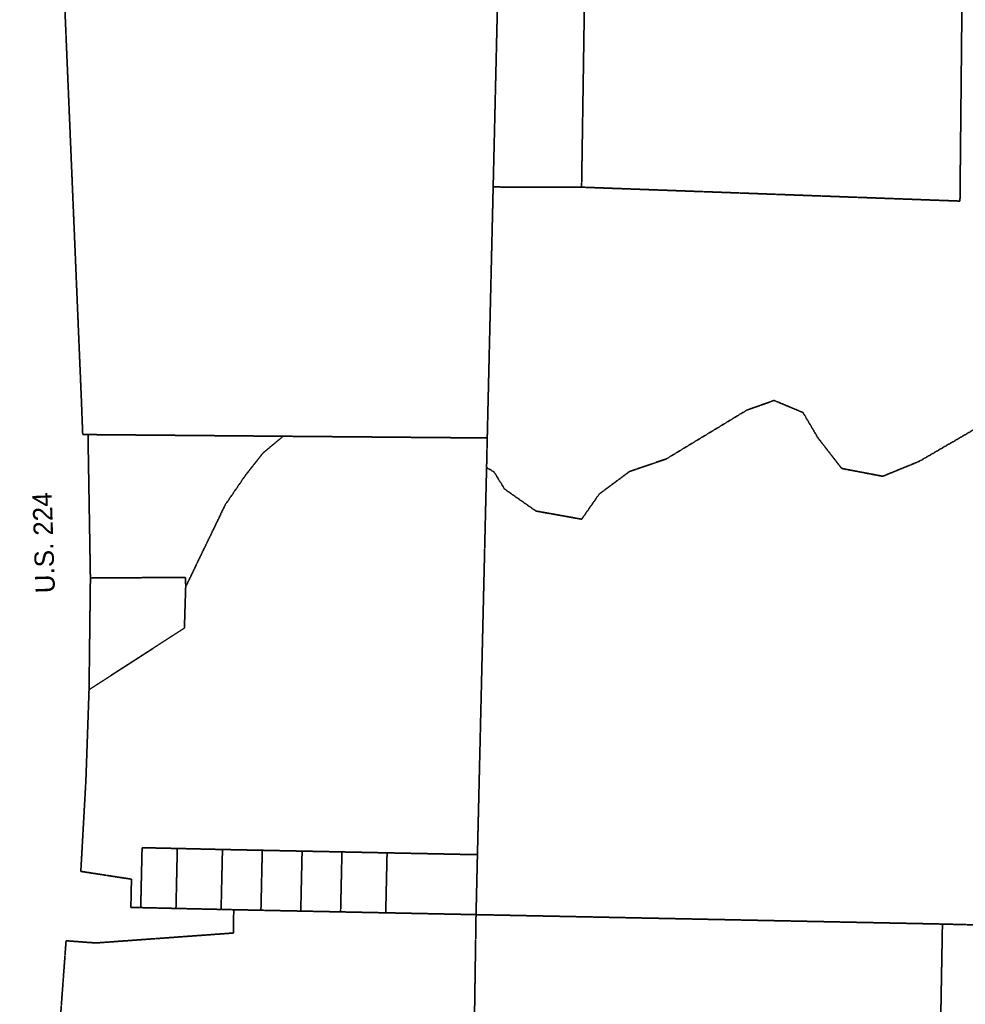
# Model space of a CAD drawing. Header units: feet. Extents: x 0 to 1411532, y 4 to 648360.
# Tile 7 of 69: x 1380965 to 1383647, y 443822 to 446613. Entities that reach past the tile are written whole.
import ezdxf
from ezdxf.enums import TextEntityAlignment as Align

# ---------------------------------------------------------------- set-up
doc = ezdxf.new("R2010")
doc.units = ezdxf.units.FT
doc.header["$MEASUREMENT"] = 0
doc.linetypes.add('DASHED2', pattern=[0.375, 0.25, -0.125])
doc.layers.add('MOT-PHASE 2', color=5, linetype='Continuous')
doc.layers.add('vanwert_121013_d_joined', color=247, linetype='DASHED2')
doc.styles.add('Slanted-Normal', font='font31.shx', dxfattribs={"height": 0.14})

msp = doc.modelspace()

# ---------------------------------------------------------------- linework, layer by layer
at = {"layer": 'vanwert_121013_d_joined'}
for points in [[(1380829.6, 447435.1), (1381059.8, 447435.1), (1381088.5, 446754.8), (1381140.4, 445524.6), (1381143.7, 445437.2), (1381158.7, 445437.1), (1381165.5, 445030.5), (1381161.7, 444714.2), (1381152.7, 444456.4), (1381138.3, 444198.7), (1381282, 444176.6), (1381280.7, 444116.6), (1381280.3, 444096.6), (1381308.2, 444096), (1381408.2, 444093.7), (1381536.2, 444090.9), (1381572.1, 444090.1), (1381570.9, 444024), (1381181.2, 443995.8), (1381096.5, 444002), (1381058.4, 443483.4), (1381058.8, 443282.9), (1381021.6, 442775.2), (1380920.9, 441435.1)], [(1383755, 445499.9), (1383516.6, 445361.3), (1383412.8, 445318.9), (1383296.4, 445341.1), (1383229, 445427.9), (1383186.7, 445499.6), (1383104.7, 445533.9), (1383027.6, 445506.6), (1382798.9, 445368.1), (1382695, 445332.7), (1382608.5, 445268.4), (1382559, 445197.2), (1382429.1, 445220.4), (1382340.3, 445282.7), (1382310.3, 445331.3), (1382289.2, 445343.6), (1382291.1, 445427.5), (1382307.9, 446139.1), (1382558.7, 446138.5), (1383631.9, 446099.1), (1383638, 446707.7)], [(1384200.2, 444034), (1383582.1, 444049.4), (1382259.3, 444076.1), (1382259.8, 444096.1), (1382263.3, 444246.1), (1382289.2, 445343.6), (1382289.2, 445343.6), (1382310.3, 445331.3), (1382340.3, 445282.7), (1382429.1, 445220.4), (1382559, 445197.2), (1382608.5, 445268.4), (1382695, 445332.7), (1382798.9, 445368.1), (1383027.6, 445506.6), (1383104.7, 445533.9), (1383186.7, 445499.6), (1383229, 445427.9), (1383296.4, 445341.1), (1383412.8, 445318.9), (1383516.6, 445361.3), (1383755, 445499.9)]]:
    msp.add_lwpolyline(points, dxfattribs=at)
for points in [[(1382321.8, 446730.7), (1382307.9, 446139.1), (1382291.1, 445427.5), (1381712.2, 445432.4), (1381158.7, 445437.1), (1381143.7, 445437.2), (1381140.4, 445524.6), (1381088.5, 446754.8), (1382321.8, 446730.7)], [(1382567.7, 446726.4), (1382567.7, 446725.9), (1382558.7, 446138.5), (1382307.9, 446139.1), (1382321.8, 446730.7), (1382567.7, 446726.4)], [(1383638, 446707.7), (1383631.9, 446099.1), (1382558.7, 446138.5), (1382567.7, 446725.9), (1382567.7, 446726.4), (1383638, 446707.7)], [(1381161.7, 444714.2), (1381432.1, 444888.1), (1381435.8, 445005.7), (1381548.2, 445238.4), (1381604.6, 445320.7), (1381654.6, 445384.5), (1381712.2, 445432.4), (1382291.1, 445427.5), (1382289.2, 445343.6), (1382263.3, 444246.1), (1382007, 444251.3), (1381879, 444253.9), (1381766, 444256.2), (1381653, 444258.5), (1381540.1, 444260.8), (1381412, 444263.7), (1381312.1, 444265.9), (1381308.7, 444116), (1381308.2, 444096), (1381280.3, 444096.6), (1381280.7, 444116.6), (1381282, 444176.6), (1381138.3, 444198.7), (1381152.7, 444456.4), (1381161.7, 444714.2)], [(1381158.7, 445437.1), (1381712.2, 445432.4), (1381654.6, 445384.5), (1381604.6, 445320.7), (1381548.2, 445238.4), (1381435.8, 445005.7), (1381435.5, 445032.3), (1381165.5, 445030.5), (1381158.7, 445437.1)], [(1381435.8, 445005.7), (1381432.1, 444888.1), (1381161.7, 444714.2), (1381165.5, 445030.5), (1381435.5, 445032.3), (1381435.8, 445005.7)], [(1381308.7, 444116), (1381312.1, 444265.9), (1381412, 444263.7), (1381408.7, 444113.8), (1381408.2, 444093.7), (1381308.2, 444096), (1381308.7, 444116)], [(1381408.2, 444093.7), (1381408.7, 444113.8), (1381412, 444263.7), (1381540.1, 444260.8), (1381536.7, 444111), (1381536.2, 444090.9), (1381408.2, 444093.7)], [(1381653, 444258.5), (1381649.7, 444108.7), (1381649.2, 444088.5), (1381572.1, 444090.1), (1381536.2, 444090.9), (1381536.7, 444111), (1381540.1, 444260.8), (1381653, 444258.5)], [(1381762.2, 444086.2), (1381649.2, 444088.5), (1381649.7, 444108.7), (1381653, 444258.5), (1381766, 444256.2), (1381762.6, 444106.4), (1381762.2, 444086.2)], [(1381879, 444253.9), (1381875.6, 444104), (1381875.2, 444083.9), (1381762.2, 444086.2), (1381762.6, 444106.4), (1381766, 444256.2), (1381879, 444253.9)], [(1382007, 444251.3), (1382003.6, 444101.4), (1382003.1, 444081.3), (1381875.2, 444083.9), (1381875.6, 444104), (1381879, 444253.9), (1382007, 444251.3)], [(1382007, 444251.3), (1382263.3, 444246.1), (1382259.8, 444096.1), (1382259.3, 444076.1), (1382003.1, 444081.3), (1382003.6, 444101.4), (1382007, 444251.3)], [(1381690, 442761.9), (1381021.6, 442775.2), (1381058.8, 443282.9), (1381058.4, 443483.4), (1381096.5, 444002), (1381181.2, 443995.8), (1381570.9, 444024), (1381572.1, 444090.1), (1381649.2, 444088.5), (1381762.2, 444086.2), (1381875.2, 444083.9), (1382003.1, 444081.3), (1382259.3, 444076.1), (1382259, 444056.1), (1382239.3, 442751), (1381790, 442759.2), (1381690, 442761.9)], [(1383558.5, 442724.8), (1382239.3, 442751), (1382259, 444056.1), (1382259.3, 444076.1), (1383582.1, 444049.4), (1383581.8, 444029.4), (1383558.5, 442724.8)], [(1383558.5, 442724.8), (1383581.8, 444029.4), (1383582.1, 444049.4), (1384200.2, 444034), (1384904, 444016.5), (1384903.7, 443998.8), (1384903.5, 443993), (1384880.4, 442705.3), (1383558.5, 442724.8)]]:
    msp.add_lwpolyline(points, close=True, dxfattribs=at)

# ---------------------------------------------------------------- texts
at = {"layer": 'MOT-PHASE 2', "color": 2, "style": 'Slanted-Normal'}
msp.add_text('U.S. 224', height=55, rotation=91.8963, dxfattribs=at).set_placement((1381032.9, 445130.3), align=Align.MIDDLE_CENTER)

doc.saveas('drawing.dxf')
